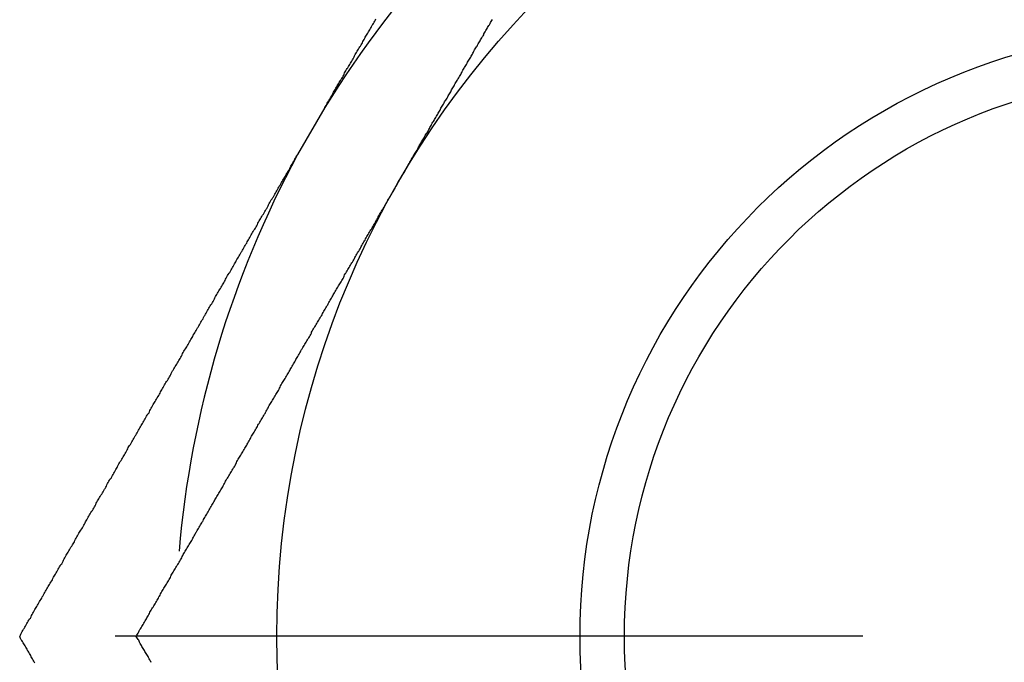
# Model space of a CAD drawing. Extents: x 9.3 to 31.1, y 5.1 to 19.6.
# Tile 87 of 132: x 22.814 to 23.118, y 10.117 to 10.316. Entities that reach past the tile are written whole.
import ezdxf

# ---------------------------------------------------------------- set-up
doc = ezdxf.new("R2010")
doc.units = 0
doc.layers.get('0').update_dxf_attribs({"linetype": 'CONTINUOUS'})

# ---------------------------------------------------------------- blocks, each defined once
blk = doc.blocks.new('SW_CENTERMARKSYMBOL_43')
at = {"color": 0, "linetype": 'CONTINUOUS'}
blk.add_line((-0.1, 0), (-0.33125, 0), dxfattribs=at)

msp = doc.modelspace()

# ---------------------------------------------------------------- linework, layer by layer
at = {"color": 7, "linetype": 'CONTINUOUS'}
msp.add_line((22.908071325, 10.2885715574), (22.899657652, 10.2739986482), dxfattribs=at)
at = {"color": 7}
for points in [[(22.9081, 10.2886, 0), (22.9083, 10.2889, 0), (22.9085, 10.2892, 0), (22.9087, 10.2896, 0), (22.9088, 10.2899, 0), (22.909, 10.2902, 0), (22.9092, 10.2906, 0), (22.9094, 10.2909, 0), (22.9096, 10.2912, 0), (22.9098, 10.2916, 0), (22.91, 10.2919, 0), (22.9102, 10.2922, 0), (22.9104, 10.2926, 0), (22.9106, 10.2929, 0), (22.9108, 10.2933, 0), (22.911, 10.2936, 0), (22.9112, 10.2939, 0), (22.9114, 10.2943, 0), (22.9115, 10.2946, 0), (22.9117, 10.2949, 0), (22.9119, 10.2953, 0), (22.9121, 10.2956, 0), (22.9123, 10.2959, 0), (22.9125, 10.2963, 0), (22.9127, 10.2966, 0), (22.9129, 10.2969, 0), (22.9131, 10.2973, 0), (22.9133, 10.2976, 0), (22.9135, 10.2979, 0), (22.9137, 10.2983, 0), (22.9139, 10.2986, 0), (22.9141, 10.2989, 0), (22.9142, 10.2993, 0), (22.9144, 10.2996, 0), (22.9146, 10.2999, 0), (22.9148, 10.3003, 0), (22.915, 10.3006, 0), (22.9152, 10.3009, 0), (22.9154, 10.3013, 0), (22.9156, 10.3016, 0), (22.9158, 10.3019, 0), (22.916, 10.3023, 0), (22.9162, 10.3026, 0), (22.9164, 10.3029, 0), (22.9166, 10.3033, 0), (22.9168, 10.3036, 0), (22.917, 10.304, 0), (22.9171, 10.3043, 0), (22.9173, 10.3046, 0), (22.9175, 10.305, 0), (22.9177, 10.3053, 0), (22.9179, 10.3056, 0), (22.9181, 10.306, 0), (22.9183, 10.3063, 0), (22.9185, 10.3066, 0), (22.9187, 10.307, 0), (22.9189, 10.3073, 0), (22.9191, 10.3076, 0), (22.9193, 10.308, 0), (22.9195, 10.3083, 0), (22.9197, 10.3086, 0), (22.9198, 10.309, 0), (22.92, 10.3093, 0), (22.9202, 10.3096, 0), (22.9204, 10.31, 0), (22.9206, 10.3103, 0), (22.9208, 10.3106, 0), (22.921, 10.311, 0), (22.9212, 10.3113, 0), (22.9214, 10.3116, 0), (22.9216, 10.312, 0), (22.9218, 10.3123, 0), (22.922, 10.3126, 0), (22.9222, 10.313, 0), (22.9224, 10.3133, 0), (22.9225, 10.3136, 0), (22.9227, 10.314, 0), (22.9229, 10.3143, 0), (22.9231, 10.3146, 0), (22.9233, 10.315, 0), (22.9235, 10.3153, 0), (22.9237, 10.3157, 0), (22.9239, 10.316, 0)], [(22.9309, 10.2657, 0), (22.9311, 10.266, 0), (22.9313, 10.2663, 0), (22.9315, 10.2666, 0), (22.9317, 10.2669, 0), (22.9318, 10.2672, 0), (22.932, 10.2676, 0), (22.9322, 10.2679, 0), (22.9324, 10.2682, 0), (22.9326, 10.2685, 0), (22.9328, 10.2688, 0), (22.9329, 10.2691, 0), (22.9331, 10.2694, 0), (22.9333, 10.2698, 0), (22.9335, 10.2701, 0), (22.9337, 10.2704, 0), (22.9338, 10.2707, 0), (22.934, 10.271, 0), (22.9342, 10.2713, 0), (22.9344, 10.2717, 0), (22.9346, 10.272, 0), (22.9348, 10.2723, 0), (22.9349, 10.2726, 0), (22.9351, 10.2729, 0), (22.9353, 10.2732, 0), (22.9355, 10.2736, 0), (22.9357, 10.2739, 0), (22.9358, 10.2742, 0), (22.936, 10.2745, 0), (22.9362, 10.2748, 0), (22.9364, 10.2751, 0), (22.9366, 10.2754, 0), (22.9368, 10.2758, 0), (22.9369, 10.2761, 0), (22.9371, 10.2764, 0), (22.9373, 10.2767, 0), (22.9375, 10.277, 0), (22.9377, 10.2773, 0), (22.9379, 10.2777, 0), (22.938, 10.278, 0), (22.9382, 10.2783, 0), (22.9384, 10.2786, 0), (22.9386, 10.2789, 0), (22.9388, 10.2792, 0), (22.9389, 10.2795, 0), (22.9391, 10.2799, 0), (22.9393, 10.2802, 0), (22.9395, 10.2805, 0), (22.9397, 10.2808, 0), (22.9399, 10.2811, 0), (22.94, 10.2814, 0), (22.9402, 10.2818, 0), (22.9404, 10.2821, 0), (22.9406, 10.2824, 0), (22.9408, 10.2827, 0), (22.941, 10.283, 0), (22.9411, 10.2833, 0), (22.9413, 10.2837, 0), (22.9415, 10.284, 0), (22.9417, 10.2843, 0), (22.9419, 10.2846, 0), (22.942, 10.2849, 0), (22.9422, 10.2852, 0), (22.9424, 10.2855, 0), (22.9426, 10.2859, 0), (22.9428, 10.2862, 0), (22.943, 10.2865, 0), (22.9431, 10.2868, 0), (22.9433, 10.2871, 0), (22.9435, 10.2874, 0), (22.9437, 10.2878, 0), (22.9439, 10.2881, 0), (22.944, 10.2884, 0), (22.9442, 10.2887, 0), (22.9444, 10.289, 0), (22.9446, 10.2893, 0), (22.9448, 10.2896, 0), (22.945, 10.29, 0), (22.9451, 10.2903, 0), (22.9453, 10.2906, 0), (22.9455, 10.2909, 0), (22.9457, 10.2912, 0), (22.9459, 10.2915, 0), (22.9461, 10.2919, 0), (22.9462, 10.2922, 0), (22.9464, 10.2925, 0), (22.9466, 10.2928, 0), (22.9468, 10.2931, 0), (22.947, 10.2934, 0), (22.9471, 10.2937, 0), (22.9473, 10.2941, 0), (22.9475, 10.2944, 0), (22.9477, 10.2947, 0), (22.9479, 10.295, 0), (22.9481, 10.2953, 0), (22.9482, 10.2956, 0), (22.9484, 10.296, 0), (22.9486, 10.2963, 0), (22.9488, 10.2966, 0), (22.949, 10.2969, 0), (22.9491, 10.2972, 0), (22.9493, 10.2975, 0), (22.9495, 10.2978, 0), (22.9497, 10.2982, 0), (22.9499, 10.2985, 0), (22.9501, 10.2988, 0), (22.9502, 10.2991, 0), (22.9504, 10.2994, 0), (22.9506, 10.2997, 0), (22.9508, 10.3001, 0), (22.951, 10.3004, 0), (22.9512, 10.3007, 0), (22.9513, 10.301, 0), (22.9515, 10.3013, 0), (22.9517, 10.3016, 0), (22.9519, 10.3019, 0), (22.9521, 10.3023, 0), (22.9522, 10.3026, 0), (22.9524, 10.3029, 0), (22.9526, 10.3032, 0), (22.9528, 10.3035, 0), (22.953, 10.3038, 0), (22.9532, 10.3042, 0), (22.9533, 10.3045, 0), (22.9535, 10.3048, 0), (22.9537, 10.3051, 0), (22.9539, 10.3054, 0), (22.9541, 10.3057, 0), (22.9542, 10.306, 0), (22.9544, 10.3064, 0), (22.9546, 10.3067, 0), (22.9548, 10.307, 0), (22.955, 10.3073, 0), (22.9552, 10.3076, 0), (22.9553, 10.3079, 0), (22.9555, 10.3083, 0), (22.9557, 10.3086, 0), (22.9559, 10.3089, 0), (22.9561, 10.3092, 0), (22.9562, 10.3095, 0), (22.9564, 10.3098, 0), (22.9566, 10.3101, 0), (22.9568, 10.3105, 0), (22.957, 10.3108, 0), (22.9572, 10.3111, 0), (22.9573, 10.3114, 0), (22.9575, 10.3117, 0), (22.9577, 10.312, 0), (22.9579, 10.3124, 0), (22.9581, 10.3127, 0), (22.9583, 10.313, 0), (22.9584, 10.3133, 0), (22.9586, 10.3136, 0), (22.9588, 10.3139, 0), (22.959, 10.3142, 0), (22.9592, 10.3146, 0), (22.9593, 10.3149, 0), (22.9595, 10.3152, 0), (22.9597, 10.3155, 0), (22.9599, 10.3158, 0)], [(22.8137, 10.125, 0), (22.8139, 10.1254, 0), (22.8141, 10.1257, 0), (22.8143, 10.1261, 0), (22.8145, 10.1265, 0), (22.8147, 10.1268, 0), (22.8149, 10.1272, 0), (22.8151, 10.1275, 0), (22.8153, 10.1279, 0), (22.8155, 10.1282, 0), (22.8157, 10.1286, 0), (22.8159, 10.129, 0), (22.8161, 10.1293, 0), (22.8163, 10.1297, 0), (22.8165, 10.13, 0), (22.8167, 10.1304, 0), (22.817, 10.1307, 0), (22.8172, 10.1311, 0), (22.8174, 10.1315, 0), (22.8176, 10.1318, 0), (22.8178, 10.1322, 0), (22.818, 10.1325, 0), (22.8182, 10.1329, 0), (22.8184, 10.1333, 0), (22.8186, 10.1336, 0), (22.8188, 10.134, 0), (22.819, 10.1343, 0), (22.8192, 10.1347, 0), (22.8194, 10.135, 0), (22.8196, 10.1354, 0), (22.8198, 10.1358, 0), (22.82, 10.1361, 0), (22.8203, 10.1365, 0), (22.8205, 10.1368, 0), (22.8207, 10.1372, 0), (22.8209, 10.1375, 0), (22.8211, 10.1379, 0), (22.8213, 10.1383, 0), (22.8215, 10.1386, 0), (22.8217, 10.139, 0), (22.8219, 10.1393, 0), (22.8221, 10.1397, 0), (22.8223, 10.14, 0), (22.8225, 10.1404, 0), (22.8227, 10.1408, 0), (22.8229, 10.1411, 0), (22.8231, 10.1415, 0), (22.8233, 10.1418, 0), (22.8236, 10.1422, 0), (22.8238, 10.1425, 0), (22.824, 10.1429, 0), (22.8242, 10.1433, 0), (22.8244, 10.1436, 0), (22.8246, 10.144, 0), (22.8248, 10.1443, 0), (22.825, 10.1447, 0), (22.8252, 10.145, 0), (22.8254, 10.1454, 0), (22.8256, 10.1458, 0), (22.8258, 10.1461, 0), (22.826, 10.1465, 0), (22.8262, 10.1468, 0), (22.8264, 10.1472, 0), (22.8267, 10.1475, 0), (22.8269, 10.1479, 0), (22.8271, 10.1483, 0), (22.8273, 10.1486, 0), (22.8275, 10.149, 0), (22.8277, 10.1493, 0), (22.8279, 10.1497, 0), (22.8281, 10.1501, 0), (22.8283, 10.1504, 0), (22.8285, 10.1508, 0), (22.8287, 10.1511, 0), (22.8289, 10.1515, 0), (22.8291, 10.1518, 0), (22.8293, 10.1522, 0), (22.8295, 10.1526, 0), (22.8298, 10.1529, 0), (22.83, 10.1533, 0), (22.8302, 10.1536, 0), (22.8304, 10.154, 0), (22.8306, 10.1543, 0), (22.8308, 10.1547, 0), (22.831, 10.1551, 0), (22.8312, 10.1554, 0), (22.8314, 10.1558, 0), (22.8316, 10.1561, 0), (22.8318, 10.1565, 0), (22.832, 10.1569, 0), (22.8322, 10.1572, 0), (22.8324, 10.1576, 0), (22.8326, 10.1579, 0), (22.8329, 10.1583, 0), (22.8331, 10.1586, 0), (22.8333, 10.159, 0), (22.8335, 10.1594, 0), (22.8337, 10.1597, 0), (22.8339, 10.1601, 0), (22.8341, 10.1604, 0), (22.8343, 10.1608, 0), (22.8345, 10.1611, 0), (22.8347, 10.1615, 0), (22.8349, 10.1619, 0), (22.8351, 10.1622, 0), (22.8353, 10.1626, 0), (22.8355, 10.1629, 0), (22.8357, 10.1633, 0), (22.836, 10.1637, 0), (22.8362, 10.164, 0), (22.8364, 10.1644, 0), (22.8366, 10.1647, 0), (22.8368, 10.1651, 0), (22.837, 10.1654, 0), (22.8372, 10.1658, 0), (22.8374, 10.1662, 0), (22.8376, 10.1665, 0), (22.8378, 10.1669, 0), (22.838, 10.1672, 0), (22.8382, 10.1676, 0), (22.8384, 10.168, 0), (22.8386, 10.1683, 0), (22.8388, 10.1687, 0), (22.8391, 10.169, 0), (22.8393, 10.1694, 0), (22.8395, 10.1697, 0), (22.8397, 10.1701, 0), (22.8399, 10.1705, 0), (22.8401, 10.1708, 0), (22.8403, 10.1712, 0), (22.8405, 10.1715, 0), (22.8407, 10.1719, 0), (22.8409, 10.1723, 0), (22.8411, 10.1726, 0), (22.8413, 10.173, 0), (22.8415, 10.1733, 0), (22.8417, 10.1737, 0), (22.842, 10.174, 0), (22.8422, 10.1744, 0), (22.8424, 10.1748, 0), (22.8426, 10.1751, 0), (22.8428, 10.1755, 0), (22.843, 10.1758, 0), (22.8432, 10.1762, 0), (22.8434, 10.1766, 0), (22.8436, 10.1769, 0), (22.8438, 10.1773, 0), (22.844, 10.1776, 0), (22.8442, 10.178, 0), (22.8444, 10.1784, 0), (22.8446, 10.1787, 0), (22.8448, 10.1791, 0), (22.8451, 10.1794, 0), (22.8453, 10.1798, 0), (22.8455, 10.1801, 0), (22.8457, 10.1805, 0), (22.8459, 10.1809, 0), (22.8461, 10.1812, 0), (22.8463, 10.1816, 0), (22.8465, 10.1819, 0), (22.8467, 10.1823, 0), (22.8469, 10.1827, 0), (22.8471, 10.183, 0), (22.8473, 10.1834, 0), (22.8475, 10.1837, 0), (22.8477, 10.1841, 0), (22.848, 10.1844, 0), (22.8482, 10.1848, 0), (22.8484, 10.1852, 0), (22.8486, 10.1855, 0), (22.8488, 10.1859, 0), (22.849, 10.1862, 0), (22.8492, 10.1866, 0), (22.8494, 10.187, 0), (22.8496, 10.1873, 0), (22.8498, 10.1877, 0), (22.85, 10.188, 0), (22.8502, 10.1884, 0), (22.8504, 10.1888, 0), (22.8506, 10.1891, 0), (22.8509, 10.1895, 0), (22.8511, 10.1898, 0), (22.8513, 10.1902, 0), (22.8515, 10.1905, 0), (22.8517, 10.1909, 0), (22.8519, 10.1913, 0), (22.8521, 10.1916, 0), (22.8523, 10.192, 0), (22.8525, 10.1923, 0), (22.8527, 10.1927, 0), (22.8529, 10.1931, 0), (22.8531, 10.1934, 0), (22.8533, 10.1938, 0), (22.8536, 10.1941, 0), (22.8538, 10.1945, 0), (22.854, 10.1949, 0), (22.8542, 10.1952, 0), (22.8544, 10.1956, 0), (22.8546, 10.1959, 0), (22.8548, 10.1963, 0), (22.855, 10.1967, 0), (22.8552, 10.197, 0), (22.8554, 10.1974, 0), (22.8556, 10.1977, 0), (22.8558, 10.1981, 0), (22.856, 10.1984, 0), (22.8562, 10.1988, 0), (22.8565, 10.1992, 0), (22.8567, 10.1995, 0), (22.8569, 10.1999, 0), (22.8571, 10.2002, 0), (22.8573, 10.2006, 0), (22.8575, 10.201, 0), (22.8577, 10.2013, 0), (22.8579, 10.2017, 0), (22.8581, 10.202, 0), (22.8583, 10.2024, 0), (22.8585, 10.2028, 0), (22.8587, 10.2031, 0), (22.8589, 10.2035, 0), (22.8591, 10.2038, 0), (22.8594, 10.2042, 0), (22.8596, 10.2046, 0), (22.8598, 10.2049, 0), (22.86, 10.2053, 0), (22.8602, 10.2056, 0), (22.8604, 10.206, 0), (22.8606, 10.2063, 0), (22.8608, 10.2067, 0), (22.861, 10.2071, 0), (22.8612, 10.2074, 0), (22.8614, 10.2078, 0), (22.8616, 10.2081, 0), (22.8618, 10.2085, 0), (22.8621, 10.2089, 0), (22.8623, 10.2092, 0), (22.8625, 10.2096, 0), (22.8627, 10.2099, 0), (22.8629, 10.2103, 0), (22.8631, 10.2107, 0), (22.8633, 10.211, 0), (22.8635, 10.2114, 0), (22.8637, 10.2117, 0), (22.8639, 10.2121, 0), (22.8641, 10.2125, 0), (22.8643, 10.2128, 0), (22.8645, 10.2132, 0), (22.8647, 10.2135, 0), (22.865, 10.2139, 0), (22.8652, 10.2143, 0), (22.8654, 10.2146, 0), (22.8656, 10.215, 0), (22.8658, 10.2153, 0), (22.866, 10.2157, 0), (22.8662, 10.2161, 0), (22.8664, 10.2164, 0), (22.8666, 10.2168, 0), (22.8668, 10.2171, 0), (22.867, 10.2175, 0), (22.8672, 10.2178, 0), (22.8674, 10.2182, 0), (22.8677, 10.2186, 0), (22.8679, 10.2189, 0), (22.8681, 10.2193, 0), (22.8683, 10.2196, 0), (22.8685, 10.22, 0), (22.8687, 10.2204, 0), (22.8689, 10.2207, 0), (22.8691, 10.2211, 0), (22.8693, 10.2214, 0), (22.8695, 10.2218, 0), (22.8697, 10.2222, 0), (22.8699, 10.2225, 0), (22.8701, 10.2229, 0), (22.8704, 10.2232, 0), (22.8706, 10.2236, 0), (22.8708, 10.224, 0), (22.871, 10.2243, 0), (22.8712, 10.2247, 0), (22.8714, 10.225, 0), (22.8716, 10.2254, 0), (22.8718, 10.2258, 0), (22.872, 10.2261, 0), (22.8722, 10.2265, 0), (22.8724, 10.2268, 0), (22.8726, 10.2272, 0), (22.8728, 10.2276, 0), (22.8731, 10.2279, 0), (22.8733, 10.2283, 0), (22.8735, 10.2286, 0), (22.8737, 10.229, 0), (22.8739, 10.2294, 0), (22.8741, 10.2297, 0), (22.8743, 10.2301, 0), (22.8745, 10.2304, 0), (22.8747, 10.2308, 0), (22.8749, 10.2312, 0), (22.8751, 10.2315, 0), (22.8753, 10.2319, 0), (22.8755, 10.2322, 0), (22.8758, 10.2326, 0), (22.876, 10.233, 0), (22.8762, 10.2333, 0), (22.8764, 10.2337, 0), (22.8766, 10.234, 0), (22.8768, 10.2344, 0), (22.877, 10.2348, 0), (22.8772, 10.2351, 0), (22.8774, 10.2355, 0), (22.8776, 10.2358, 0), (22.8778, 10.2362, 0), (22.878, 10.2366, 0), (22.8782, 10.2369, 0), (22.8785, 10.2373, 0), (22.8787, 10.2376, 0), (22.8789, 10.238, 0), (22.8791, 10.2384, 0), (22.8793, 10.2387, 0), (22.8795, 10.2391, 0), (22.8797, 10.2394, 0), (22.8799, 10.2398, 0), (22.8801, 10.2402, 0), (22.8803, 10.2405, 0), (22.8805, 10.2409, 0), (22.8807, 10.2412, 0), (22.8809, 10.2416, 0), (22.8812, 10.242, 0), (22.8814, 10.2423, 0), (22.8816, 10.2427, 0), (22.8818, 10.243, 0), (22.882, 10.2434, 0), (22.8822, 10.2438, 0), (22.8824, 10.2441, 0), (22.8826, 10.2445, 0), (22.8828, 10.2448, 0), (22.883, 10.2452, 0), (22.8832, 10.2456, 0), (22.8834, 10.2459, 0), (22.8836, 10.2463, 0), (22.8839, 10.2466, 0), (22.8841, 10.247, 0), (22.8843, 10.2474, 0), (22.8845, 10.2477, 0), (22.8847, 10.2481, 0), (22.8849, 10.2484, 0), (22.8851, 10.2488, 0), (22.8853, 10.2492, 0), (22.8855, 10.2495, 0), (22.8857, 10.2499, 0), (22.8859, 10.2502, 0), (22.8861, 10.2506, 0), (22.8864, 10.251, 0), (22.8866, 10.2513, 0), (22.8868, 10.2517, 0), (22.887, 10.252, 0), (22.8872, 10.2524, 0), (22.8874, 10.2528, 0), (22.8876, 10.2531, 0), (22.8878, 10.2535, 0), (22.888, 10.2538, 0), (22.8882, 10.2542, 0), (22.8884, 10.2546, 0), (22.8886, 10.2549, 0), (22.8888, 10.2553, 0), (22.8891, 10.2556, 0), (22.8893, 10.256, 0), (22.8895, 10.2564, 0), (22.8897, 10.2567, 0), (22.8899, 10.2571, 0), (22.8901, 10.2574, 0), (22.8903, 10.2578, 0), (22.8905, 10.2582, 0), (22.8907, 10.2585, 0), (22.8909, 10.2589, 0), (22.8911, 10.2592, 0), (22.8913, 10.2596, 0), (22.8915, 10.26, 0), (22.8918, 10.2603, 0), (22.892, 10.2607, 0), (22.8922, 10.261, 0), (22.8924, 10.2614, 0), (22.8926, 10.2618, 0), (22.8928, 10.2621, 0), (22.893, 10.2625, 0), (22.8932, 10.2628, 0), (22.8934, 10.2632, 0), (22.8936, 10.2636, 0), (22.8938, 10.2639, 0), (22.894, 10.2643, 0), (22.8943, 10.2646, 0), (22.8945, 10.265, 0), (22.8947, 10.2654, 0), (22.8949, 10.2657, 0), (22.8951, 10.2661, 0), (22.8953, 10.2664, 0), (22.8955, 10.2668, 0), (22.8957, 10.2672, 0), (22.8959, 10.2675, 0), (22.8961, 10.2679, 0), (22.8963, 10.2682, 0), (22.8965, 10.2686, 0), (22.8967, 10.269, 0), (22.897, 10.2693, 0), (22.8972, 10.2697, 0), (22.8974, 10.27, 0), (22.8976, 10.2704, 0), (22.8978, 10.2708, 0), (22.898, 10.2711, 0), (22.8982, 10.2715, 0), (22.8984, 10.2718, 0), (22.8986, 10.2722, 0), (22.8988, 10.2726, 0), (22.899, 10.2729, 0), (22.8992, 10.2733, 0), (22.8994, 10.2736, 0), (22.8997, 10.274, 0)], [(22.8497, 10.125, 0), (22.8499, 10.1254, 0), (22.8501, 10.1257, 0), (22.8503, 10.126, 0), (22.8505, 10.1264, 0), (22.8507, 10.1267, 0), (22.8509, 10.1271, 0), (22.8511, 10.1274, 0), (22.8513, 10.1277, 0), (22.8515, 10.1281, 0), (22.8517, 10.1284, 0), (22.8519, 10.1287, 0), (22.8521, 10.1291, 0), (22.8523, 10.1294, 0), (22.8525, 10.1298, 0), (22.8527, 10.1301, 0), (22.8529, 10.1304, 0), (22.853, 10.1308, 0), (22.8532, 10.1311, 0), (22.8534, 10.1314, 0), (22.8536, 10.1318, 0), (22.8538, 10.1321, 0), (22.854, 10.1325, 0), (22.8542, 10.1328, 0), (22.8544, 10.1331, 0), (22.8546, 10.1335, 0), (22.8548, 10.1338, 0), (22.855, 10.1341, 0), (22.8552, 10.1345, 0), (22.8554, 10.1348, 0), (22.8556, 10.1351, 0), (22.8558, 10.1355, 0), (22.856, 10.1358, 0), (22.8562, 10.1362, 0), (22.8564, 10.1365, 0), (22.8566, 10.1368, 0), (22.8567, 10.1372, 0), (22.8569, 10.1375, 0), (22.8571, 10.1378, 0), (22.8573, 10.1382, 0), (22.8575, 10.1385, 0), (22.8577, 10.1389, 0), (22.8579, 10.1392, 0), (22.8581, 10.1395, 0), (22.8583, 10.1399, 0), (22.8585, 10.1402, 0), (22.8587, 10.1405, 0), (22.8589, 10.1409, 0), (22.8591, 10.1412, 0), (22.8593, 10.1416, 0), (22.8595, 10.1419, 0), (22.8597, 10.1422, 0), (22.8599, 10.1426, 0), (22.8601, 10.1429, 0), (22.8603, 10.1432, 0), (22.8604, 10.1436, 0), (22.8606, 10.1439, 0), (22.8608, 10.1443, 0), (22.861, 10.1446, 0), (22.8612, 10.1449, 0), (22.8614, 10.1453, 0), (22.8616, 10.1456, 0), (22.8618, 10.1459, 0), (22.862, 10.1463, 0), (22.8622, 10.1466, 0), (22.8624, 10.147, 0), (22.8626, 10.1473, 0), (22.8628, 10.1476, 0), (22.863, 10.148, 0), (22.8632, 10.1483, 0), (22.8634, 10.1487, 0), (22.8636, 10.149, 0), (22.8638, 10.1493, 0), (22.864, 10.1497, 0), (22.8642, 10.15, 0), (22.8643, 10.1503, 0), (22.8645, 10.1507, 0), (22.8647, 10.151, 0), (22.8649, 10.1514, 0), (22.8651, 10.1517, 0), (22.8653, 10.152, 0), (22.8655, 10.1524, 0), (22.8657, 10.1527, 0), (22.8659, 10.153, 0), (22.8661, 10.1534, 0), (22.8663, 10.1537, 0), (22.8665, 10.1541, 0), (22.8667, 10.1544, 0), (22.8669, 10.1547, 0), (22.8671, 10.1551, 0), (22.8673, 10.1554, 0), (22.8675, 10.1557, 0), (22.8677, 10.1561, 0), (22.8679, 10.1564, 0), (22.8681, 10.1568, 0), (22.8682, 10.1571, 0), (22.8684, 10.1574, 0), (22.8686, 10.1578, 0), (22.8688, 10.1581, 0), (22.869, 10.1584, 0), (22.8692, 10.1588, 0), (22.8694, 10.1591, 0), (22.8696, 10.1595, 0), (22.8698, 10.1598, 0), (22.87, 10.1601, 0), (22.8702, 10.1605, 0), (22.8704, 10.1608, 0), (22.8706, 10.1612, 0), (22.8708, 10.1615, 0), (22.871, 10.1618, 0), (22.8712, 10.1622, 0), (22.8714, 10.1625, 0), (22.8716, 10.1628, 0), (22.8718, 10.1632, 0), (22.872, 10.1635, 0), (22.8722, 10.1639, 0), (22.8723, 10.1642, 0), (22.8725, 10.1645, 0), (22.8727, 10.1649, 0), (22.8729, 10.1652, 0), (22.8731, 10.1656, 0), (22.8733, 10.1659, 0), (22.8735, 10.1662, 0), (22.8737, 10.1666, 0), (22.8739, 10.1669, 0), (22.8741, 10.1672, 0), (22.8743, 10.1676, 0), (22.8745, 10.1679, 0), (22.8747, 10.1683, 0), (22.8749, 10.1686, 0), (22.8751, 10.1689, 0), (22.8753, 10.1693, 0), (22.8755, 10.1696, 0), (22.8757, 10.1699, 0), (22.8759, 10.1703, 0), (22.8761, 10.1706, 0), (22.8763, 10.171, 0), (22.8765, 10.1713, 0), (22.8766, 10.1716, 0), (22.8768, 10.172, 0), (22.877, 10.1723, 0), (22.8772, 10.1727, 0), (22.8774, 10.173, 0), (22.8776, 10.1733, 0), (22.8778, 10.1737, 0), (22.878, 10.174, 0), (22.8782, 10.1743, 0), (22.8784, 10.1747, 0), (22.8786, 10.175, 0), (22.8788, 10.1754, 0), (22.879, 10.1757, 0), (22.8792, 10.176, 0), (22.8794, 10.1764, 0), (22.8796, 10.1767, 0), (22.8798, 10.1771, 0), (22.88, 10.1774, 0), (22.8802, 10.1777, 0), (22.8804, 10.1781, 0), (22.8806, 10.1784, 0), (22.8808, 10.1787, 0), (22.8809, 10.1791, 0), (22.8811, 10.1794, 0), (22.8813, 10.1798, 0), (22.8815, 10.1801, 0), (22.8817, 10.1804, 0), (22.8819, 10.1808, 0), (22.8821, 10.1811, 0), (22.8823, 10.1815, 0), (22.8825, 10.1818, 0), (22.8827, 10.1821, 0), (22.8829, 10.1825, 0), (22.8831, 10.1828, 0), (22.8833, 10.1832, 0), (22.8835, 10.1835, 0), (22.8837, 10.1838, 0), (22.8839, 10.1842, 0), (22.8841, 10.1845, 0), (22.8843, 10.1848, 0), (22.8845, 10.1852, 0), (22.8847, 10.1855, 0), (22.8849, 10.1859, 0), (22.8851, 10.1862, 0), (22.8852, 10.1865, 0), (22.8854, 10.1869, 0), (22.8856, 10.1872, 0), (22.8858, 10.1876, 0), (22.886, 10.1879, 0), (22.8862, 10.1882, 0), (22.8864, 10.1886, 0), (22.8866, 10.1889, 0), (22.8868, 10.1893, 0), (22.887, 10.1896, 0), (22.8872, 10.1899, 0), (22.8874, 10.1903, 0), (22.8876, 10.1906, 0), (22.8878, 10.1909, 0), (22.888, 10.1913, 0), (22.8882, 10.1916, 0), (22.8884, 10.192, 0), (22.8886, 10.1923, 0), (22.8888, 10.1926, 0), (22.889, 10.193, 0), (22.8892, 10.1933, 0), (22.8894, 10.1937, 0), (22.8896, 10.194, 0), (22.8897, 10.1943, 0), (22.8899, 10.1947, 0), (22.8901, 10.195, 0), (22.8903, 10.1954, 0), (22.8905, 10.1957, 0), (22.8907, 10.196, 0), (22.8909, 10.1964, 0), (22.8911, 10.1967, 0), (22.8913, 10.197, 0), (22.8915, 10.1974, 0), (22.8917, 10.1977, 0), (22.8919, 10.1981, 0), (22.8921, 10.1984, 0), (22.8923, 10.1987, 0), (22.8925, 10.1991, 0), (22.8927, 10.1994, 0), (22.8929, 10.1998, 0), (22.8931, 10.2001, 0), (22.8933, 10.2004, 0), (22.8935, 10.2008, 0), (22.8937, 10.2011, 0), (22.8939, 10.2015, 0), (22.8941, 10.2018, 0), (22.8943, 10.2021, 0), (22.8944, 10.2025, 0), (22.8946, 10.2028, 0), (22.8948, 10.2032, 0), (22.895, 10.2035, 0), (22.8952, 10.2038, 0), (22.8954, 10.2042, 0), (22.8956, 10.2045, 0), (22.8958, 10.2048, 0), (22.896, 10.2052, 0), (22.8962, 10.2055, 0), (22.8964, 10.2059, 0), (22.8966, 10.2062, 0), (22.8968, 10.2065, 0), (22.897, 10.2069, 0), (22.8972, 10.2072, 0), (22.8974, 10.2076, 0), (22.8976, 10.2079, 0), (22.8978, 10.2082, 0), (22.898, 10.2086, 0), (22.8982, 10.2089, 0), (22.8984, 10.2093, 0), (22.8986, 10.2096, 0), (22.8988, 10.2099, 0), (22.899, 10.2103, 0), (22.8991, 10.2106, 0), (22.8993, 10.211, 0), (22.8995, 10.2113, 0), (22.8997, 10.2116, 0), (22.8999, 10.212, 0), (22.9001, 10.2123, 0), (22.9003, 10.2127, 0), (22.9005, 10.213, 0), (22.9007, 10.2133, 0), (22.9009, 10.2137, 0), (22.9011, 10.214, 0), (22.9013, 10.2144, 0), (22.9015, 10.2147, 0), (22.9017, 10.215, 0), (22.9019, 10.2154, 0), (22.9021, 10.2157, 0), (22.9023, 10.216, 0), (22.9025, 10.2164, 0), (22.9027, 10.2167, 0), (22.9029, 10.2171, 0), (22.9031, 10.2174, 0), (22.9033, 10.2177, 0), (22.9035, 10.2181, 0), (22.9037, 10.2184, 0), (22.9039, 10.2188, 0), (22.904, 10.2191, 0), (22.9042, 10.2194, 0), (22.9044, 10.2198, 0), (22.9046, 10.2201, 0), (22.9048, 10.2205, 0), (22.905, 10.2208, 0), (22.9052, 10.2211, 0), (22.9054, 10.2215, 0), (22.9056, 10.2218, 0), (22.9058, 10.2222, 0), (22.906, 10.2225, 0), (22.9062, 10.2228, 0), (22.9064, 10.2232, 0), (22.9066, 10.2235, 0), (22.9068, 10.2239, 0), (22.907, 10.2242, 0), (22.9072, 10.2245, 0), (22.9074, 10.2249, 0), (22.9076, 10.2252, 0), (22.9078, 10.2256, 0), (22.908, 10.2259, 0), (22.9082, 10.2262, 0), (22.9084, 10.2266, 0), (22.9086, 10.2269, 0), (22.9088, 10.2273, 0), (22.909, 10.2276, 0), (22.9091, 10.2279, 0), (22.9093, 10.2283, 0), (22.9095, 10.2286, 0), (22.9097, 10.229, 0), (22.9099, 10.2293, 0), (22.9101, 10.2296, 0), (22.9103, 10.23, 0), (22.9105, 10.2303, 0), (22.9107, 10.2307, 0), (22.9109, 10.231, 0), (22.9111, 10.2313, 0), (22.9113, 10.2317, 0), (22.9115, 10.232, 0), (22.9117, 10.2324, 0), (22.9119, 10.2327, 0), (22.9121, 10.233, 0), (22.9123, 10.2334, 0), (22.9125, 10.2337, 0), (22.9127, 10.234, 0), (22.9129, 10.2344, 0), (22.9131, 10.2347, 0), (22.9133, 10.2351, 0), (22.9135, 10.2354, 0), (22.9137, 10.2357, 0), (22.9139, 10.2361, 0), (22.9141, 10.2364, 0), (22.9142, 10.2368, 0), (22.9144, 10.2371, 0), (22.9146, 10.2374, 0), (22.9148, 10.2378, 0), (22.915, 10.2381, 0), (22.9152, 10.2385, 0), (22.9154, 10.2388, 0), (22.9156, 10.2391, 0), (22.9158, 10.2395, 0), (22.916, 10.2398, 0), (22.9162, 10.2402, 0), (22.9164, 10.2405, 0), (22.9166, 10.2408, 0), (22.9168, 10.2412, 0), (22.917, 10.2415, 0), (22.9172, 10.2419, 0), (22.9174, 10.2422, 0), (22.9176, 10.2425, 0), (22.9178, 10.2429, 0), (22.918, 10.2432, 0), (22.9182, 10.2436, 0), (22.9184, 10.2439, 0), (22.9186, 10.2442, 0), (22.9188, 10.2446, 0), (22.919, 10.2449, 0), (22.9192, 10.2453, 0), (22.9193, 10.2456, 0), (22.9195, 10.2459, 0), (22.9197, 10.2463, 0), (22.9199, 10.2466, 0), (22.9201, 10.247, 0), (22.9203, 10.2473, 0), (22.9205, 10.2476, 0), (22.9207, 10.248, 0), (22.9209, 10.2483, 0), (22.9211, 10.2487, 0), (22.9213, 10.249, 0), (22.9215, 10.2493, 0), (22.9217, 10.2497, 0), (22.9219, 10.25, 0), (22.9221, 10.2504, 0), (22.9223, 10.2507, 0), (22.9225, 10.251, 0), (22.9227, 10.2514, 0), (22.9229, 10.2517, 0), (22.9231, 10.2521, 0), (22.9233, 10.2524, 0), (22.9235, 10.2527, 0), (22.9237, 10.2531, 0), (22.9239, 10.2534, 0), (22.9241, 10.2538, 0), (22.9243, 10.2541, 0), (22.9245, 10.2544, 0), (22.9246, 10.2548, 0), (22.9248, 10.2551, 0), (22.925, 10.2555, 0), (22.9252, 10.2558, 0), (22.9254, 10.2561, 0), (22.9256, 10.2565, 0), (22.9258, 10.2568, 0), (22.926, 10.2572, 0), (22.9262, 10.2575, 0), (22.9264, 10.2578, 0), (22.9266, 10.2582, 0), (22.9268, 10.2585, 0), (22.927, 10.2589, 0), (22.9272, 10.2592, 0), (22.9274, 10.2595, 0), (22.9276, 10.2599, 0), (22.9278, 10.2602, 0), (22.928, 10.2606, 0), (22.9282, 10.2609, 0), (22.9284, 10.2612, 0), (22.9286, 10.2616, 0), (22.9288, 10.2619, 0), (22.929, 10.2623, 0), (22.9292, 10.2626, 0), (22.9294, 10.2629, 0), (22.9296, 10.2633, 0), (22.9298, 10.2636, 0), (22.9299, 10.264, 0), (22.9301, 10.2643, 0), (22.9303, 10.2646, 0), (22.9305, 10.265, 0), (22.9307, 10.2653, 0), (22.9309, 10.2657, 0)], [(22.8184, 10.1167, 0), (22.8182, 10.1171, 0), (22.8181, 10.1174, 0), (22.8179, 10.1177, 0), (22.8177, 10.1181, 0), (22.8175, 10.1184, 0), (22.8173, 10.1187, 0), (22.8171, 10.1191, 0), (22.8169, 10.1194, 0), (22.8167, 10.1197, 0), (22.8165, 10.1201, 0), (22.8163, 10.1204, 0), (22.8161, 10.1207, 0), (22.816, 10.1211, 0), (22.8158, 10.1214, 0), (22.8156, 10.1217, 0), (22.8154, 10.1221, 0), (22.8152, 10.1224, 0), (22.815, 10.1227, 0), (22.8148, 10.123, 0), (22.8146, 10.1234, 0), (22.8144, 10.1237, 0), (22.8142, 10.124, 0), (22.814, 10.1244, 0), (22.8138, 10.1247, 0), (22.8137, 10.125, 0)], [(22.8544, 10.1169, 0), (22.8543, 10.1172, 0), (22.8541, 10.1175, 0), (22.8539, 10.1178, 0), (22.8537, 10.1181, 0), (22.8535, 10.1185, 0), (22.8534, 10.1188, 0), (22.8532, 10.1191, 0), (22.853, 10.1194, 0), (22.8528, 10.1197, 0), (22.8526, 10.12, 0), (22.8524, 10.1203, 0), (22.8523, 10.1207, 0), (22.8521, 10.121, 0), (22.8519, 10.1213, 0), (22.8517, 10.1216, 0), (22.8515, 10.1219, 0), (22.8514, 10.1222, 0), (22.8512, 10.1225, 0), (22.851, 10.1228, 0), (22.8508, 10.1232, 0), (22.8506, 10.1235, 0), (22.8505, 10.1238, 0), (22.8503, 10.1241, 0), (22.8501, 10.1244, 0), (22.8499, 10.1247, 0), (22.8497, 10.125, 0)]]:
    msp.add_polyline3d(points, dxfattribs=at)
at = {"color": 7, "linetype": 'CONTINUOUS'}
for radius in [0.28125, 0.1875, 0.1737499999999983]:
    msp.add_circle((23.1744974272, 10.1250351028), radius, dxfattribs=at)
for radius, start, end in [(0.3126132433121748, 124.9720852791, 148.4577551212), (0.3126132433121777, 151.5422448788, 175.1710859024)]:
    msp.add_arc((23.1744974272, 10.1250351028), radius, start, end, dxfattribs=at)

# ---------------------------------------------------------------- block references
msp.add_blockref('SW_CENTERMARKSYMBOL_43', (23.1744974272, 10.1250351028), dxfattribs=at)

doc.saveas('drawing.dxf')
